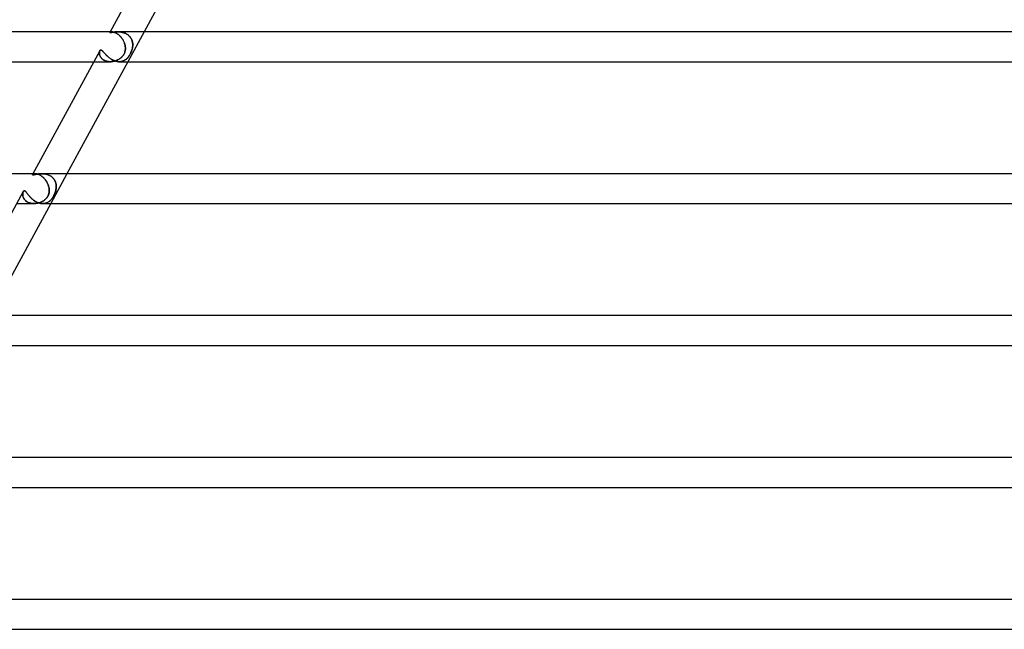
# Model space of a CAD drawing. Header units: millimetres. Extents: x -630 to 630, y -2 to 380.
# Tile 6 of 108: x -554 to -422, y 0 to 82. Entities that reach past the tile are written whole.
import ezdxf

# ---------------------------------------------------------------- set-up
doc = ezdxf.new("R2010")
doc.units = ezdxf.units.MM
doc.layers.add('HIDDEN', color=7, linetype='Continuous')
doc.layers.add('THICK', color=7, linetype='Continuous')

msp = doc.modelspace()

# ---------------------------------------------------------------- linework, layer by layer
at = {"layer": 'HIDDEN'}
for p, q in [((-541.8, 79.92), (-541.81, 79.93)), ((-541.81, 79.93), (-541.8, 79.93)), ((-541.79, 79.95), (-541.8, 79.93)), ((-541.8, 79.93), (-541.79, 79.95)), ((-541.8, 79.91), (-541.8, 79.92)), ((-541.78, 79.91), (-541.8, 79.91)), ((-541.78, 79.96), (-541.79, 79.95)), ((-541.79, 79.95), (-541.77, 79.96)), ((-541.75, 79.97), (-541.78, 79.96)), ((-541.76, 79.9), (-541.78, 79.91)), ((-541.55, 80), (-541.77, 80)), ((-541.77, 79.96), (-541.74, 79.97)), ((-541.74, 79.9), (-541.76, 79.9)), ((-541.73, 79.98), (-541.75, 79.97)), ((-541.74, 79.97), (-541.7, 79.98)), ((-541.69, 79.9), (-541.74, 79.9)), ((-541.69, 79.99), (-541.73, 79.98)), ((-541.7, 79.98), (-541.66, 79.99)), ((-541.65, 79.99), (-541.69, 79.99)), ((-541.64, 79.91), (-541.69, 79.9)), ((-541.66, 79.99), (-541.61, 80)), ((-541.61, 80), (-541.65, 79.99)), ((-541.58, 79.92), (-541.64, 79.91)), ((-541.55, 80), (-541.61, 80)), ((-541.61, 80), (-541.55, 80)), ((-541.52, 79.93), (-541.58, 79.92)), ((-541.5, 80), (-541.55, 80)), ((-541.55, 80), (-541.5, 80)), ((-541.45, 79.94), (-541.52, 79.93)), ((-541.45, 79.99), (-541.5, 80)), ((-541.5, 80), (-541.45, 79.99)), ((-541.39, 79.99), (-541.45, 79.99)), ((-541.45, 79.99), (-541.39, 79.99)), ((-541.37, 79.95), (-541.45, 79.94)), ((-541.33, 79.97), (-541.39, 79.99)), ((-541.39, 79.99), (-541.33, 79.97)), ((-541.29, 79.96), (-541.37, 79.95)), ((-541.26, 79.96), (-541.33, 79.97)), ((-541.33, 79.97), (-541.26, 79.96)), ((-541.21, 79.97), (-541.29, 79.96)), ((-541.2, 79.94), (-541.26, 79.96)), ((-541.26, 79.96), (-541.19, 79.93)), ((-541.13, 79.98), (-541.21, 79.97)), ((-541.13, 79.91), (-541.2, 79.94)), ((-541.19, 79.93), (-541.12, 79.91)), ((-541.04, 79.99), (-541.13, 79.98)), ((-541.05, 79.88), (-541.13, 79.91)), ((-541.12, 79.91), (-541.05, 79.88)), ((-540.98, 79.84), (-541.05, 79.88)), ((-541.05, 79.88), (-540.98, 79.84)), ((-540.94, 79.99), (-541.04, 79.99)), ((-540.9, 79.8), (-540.98, 79.84)), ((-540.98, 79.84), (-540.9, 79.8)), ((-540.85, 80), (-540.94, 79.99)), ((-540.83, 79.75), (-540.9, 79.8)), ((-540.9, 79.8), (-540.83, 79.75)), ((-540.75, 80), (-540.85, 80)), ((-540.75, 79.7), (-540.83, 79.75)), ((-540.83, 79.75), (-540.75, 79.7)), ((-540.65, 80), (-540.75, 80)), ((-540.75, 80), (-540.65, 80)), ((-540.67, 79.64), (-540.75, 79.7)), ((-540.75, 79.7), (-540.67, 79.64)), ((-540.59, 79.58), (-540.67, 79.64)), ((-540.67, 79.64), (-540.6, 79.58)), ((-540.55, 79.99), (-540.65, 80)), ((-540.65, 80), (-540.55, 79.99)), ((-540.6, 79.58), (-540.52, 79.52)), ((-540.51, 79.51), (-540.59, 79.58)), ((-540.45, 79.99), (-540.55, 79.99)), ((-540.55, 79.99), (-540.45, 79.99)), ((-540.52, 79.52), (-540.45, 79.44)), ((-540.44, 79.43), (-540.51, 79.51)), ((-540.35, 79.97), (-540.45, 79.99)), ((-540.45, 79.99), (-540.34, 79.97)), ((-540.45, 79.44), (-540.38, 79.37)), ((-540.37, 79.35), (-540.44, 79.43)), ((-540.38, 79.37), (-540.31, 79.29)), ((-540.29, 79.27), (-540.37, 79.35)), ((-540.25, 79.96), (-540.35, 79.97)), ((-540.34, 79.97), (-540.24, 79.96)), ((-540.31, 79.29), (-540.24, 79.21)), ((-540.23, 79.18), (-540.29, 79.27)), ((-540.14, 79.94), (-540.25, 79.96)), ((-540.24, 79.96), (-540.14, 79.93)), ((-540.24, 79.21), (-540.18, 79.12)), ((-540.16, 79.09), (-540.23, 79.18)), ((-540.18, 79.12), (-540.12, 79.04)), ((-540.04, 79.91), (-540.14, 79.94)), ((-540.14, 79.93), (-540.04, 79.91)), ((-539.94, 79.88), (-540.04, 79.91)), ((-540.04, 79.91), (-539.93, 79.88)), ((-539.83, 79.84), (-539.94, 79.88)), ((-539.93, 79.88), (-539.83, 79.84)), ((-539.73, 79.8), (-539.83, 79.84)), ((-539.83, 79.84), (-539.73, 79.8)), ((-539.64, 79.75), (-539.73, 79.8)), ((-539.73, 79.8), (-539.64, 79.75)), ((-539.54, 79.7), (-539.64, 79.75)), ((-539.64, 79.75), (-539.55, 79.7)), ((-539.55, 79.7), (-539.46, 79.64)), ((-539.45, 79.64), (-539.54, 79.7)), ((-539.46, 79.64), (-539.37, 79.58)), ((-539.36, 79.58), (-539.45, 79.64)), ((-537.22, 80), (-539.39, 76)), ((-539.37, 79.58), (-539.29, 79.52)), ((-539.28, 79.51), (-539.36, 79.58)), ((-539.29, 79.52), (-539.21, 79.44)), ((-539.2, 79.43), (-539.28, 79.51)), ((-539.21, 79.44), (-539.14, 79.37)), ((-539.13, 79.35), (-539.2, 79.43)), ((-539.14, 79.37), (-539.08, 79.29)), ((-539.06, 79.27), (-539.13, 79.35)), ((-539.08, 79.29), (-539.02, 79.21)), ((-539, 79.18), (-539.06, 79.27)), ((-539.02, 79.21), (-538.97, 79.12)), ((-538.95, 79.09), (-539, 79.18)), ((-538.97, 79.12), (-538.92, 79.03)), ((-540.1, 79), (-540.16, 79.09)), ((-540.12, 79.04), (-540.07, 78.95)), ((-540.04, 78.91), (-540.1, 79)), ((-540.07, 78.95), (-540.02, 78.85)), ((-539.99, 78.81), (-540.04, 78.91)), ((-540.02, 78.85), (-539.97, 78.76)), ((-539.94, 78.71), (-539.99, 78.81)), ((-539.97, 78.76), (-539.92, 78.67)), ((-539.9, 78.61), (-539.94, 78.71)), ((-539.92, 78.67), (-539.88, 78.57)), ((-539.86, 78.51), (-539.9, 78.61)), ((-539.88, 78.57), (-539.85, 78.48)), ((-539.83, 78.41), (-539.86, 78.51)), ((-539.85, 78.48), (-539.82, 78.38)), ((-539.8, 78.3), (-539.83, 78.41)), ((-539.82, 78.38), (-539.79, 78.29)), ((-539.77, 78.2), (-539.8, 78.3)), ((-539.79, 78.29), (-539.77, 78.19)), ((-539.75, 78.1), (-539.77, 78.2)), ((-539.77, 78.19), (-539.75, 78.09)), ((-539.74, 78), (-539.75, 78.1)), ((-539.75, 78.09), (-539.74, 78)), ((-539.73, 77.89), (-539.74, 78)), ((-539.74, 78), (-539.73, 77.91)), ((-539.73, 77.91), (-539.72, 77.82)), ((-539.72, 77.78), (-539.73, 77.89)), ((-539.72, 77.82), (-539.73, 77.73)), ((-538.9, 79), (-538.95, 79.09)), ((-538.92, 79.03), (-538.88, 78.95)), ((-538.86, 78.91), (-538.9, 79)), ((-538.88, 78.95), (-538.84, 78.85)), ((-538.83, 78.81), (-538.86, 78.91)), ((-538.84, 78.85), (-538.81, 78.76)), ((-538.8, 78.71), (-538.83, 78.81)), ((-538.81, 78.76), (-538.79, 78.67)), ((-538.77, 78.61), (-538.8, 78.71)), ((-538.78, 77.82), (-538.8, 77.73)), ((-538.79, 78.67), (-538.77, 78.57)), ((-538.79, 77.78), (-538.77, 77.89)), ((-538.77, 77.91), (-538.78, 77.82)), ((-538.76, 78.51), (-538.77, 78.61)), ((-538.77, 78.57), (-538.75, 78.48)), ((-538.77, 77.89), (-538.76, 78)), ((-538.76, 78), (-538.77, 77.91)), ((-538.75, 78.41), (-538.76, 78.51)), ((-538.76, 78), (-538.75, 78.1)), ((-538.75, 78.09), (-538.76, 78)), ((-538.75, 78.48), (-538.75, 78.38)), ((-538.74, 78.3), (-538.75, 78.41)), ((-538.75, 78.38), (-538.74, 78.29)), ((-538.75, 78.1), (-538.74, 78.2)), ((-538.74, 78.19), (-538.75, 78.09)), ((-538.74, 78.2), (-538.74, 78.3)), ((-538.74, 78.29), (-538.74, 78.19)), ((-543.21, 77.27), (-543.2, 77.32)), ((-543.2, 77.3), (-543.21, 77.24)), ((-543.21, 77.21), (-543.21, 77.27)), ((-543.21, 77.24), (-543.21, 77.17)), ((-543.21, 77.15), (-543.21, 77.21)), ((-543.21, 77.17), (-543.21, 77.1)), ((-543.21, 77.09), (-543.21, 77.15)), ((-543.21, 77.1), (-543.2, 77.03)), ((-543.2, 77.02), (-543.21, 77.09)), ((-543.2, 77.32), (-543.19, 77.37)), ((-543.19, 77.36), (-543.2, 77.3)), ((-543.2, 77.03), (-543.19, 76.96)), ((-543.19, 76.96), (-543.2, 77.02)), ((-543.17, 77.41), (-543.19, 77.36)), ((-543.19, 77.37), (-543.17, 77.41)), ((-543.19, 76.96), (-543.17, 76.88)), ((-543.17, 76.89), (-543.19, 76.96)), ((-543.15, 77.46), (-543.17, 77.41)), ((-543.17, 77.41), (-543.15, 77.45)), ((-543.15, 76.82), (-543.17, 76.89)), ((-543.17, 76.88), (-543.14, 76.81)), ((-543.15, 77.45), (-543.13, 77.49)), ((-543.12, 76.75), (-543.15, 76.82)), ((-543.14, 76.81), (-543.11, 76.73)), ((-543.13, 77.49), (-543.11, 77.51)), ((-543.08, 76.68), (-543.12, 76.75)), ((-543.11, 77.51), (-543.09, 77.53)), ((-543.11, 76.73), (-543.07, 76.66)), ((-543.09, 77.53), (-543.06, 77.55)), ((-543.04, 76.61), (-543.08, 76.68)), ((-543.07, 76.66), (-543.02, 76.59)), ((-543.06, 77.55), (-543.04, 77.56)), ((-543.04, 77.56), (-543.01, 77.56)), ((-542.99, 76.55), (-543.04, 76.61)), ((-543.02, 76.59), (-542.97, 76.52)), ((-543.01, 77.56), (-542.97, 77.56)), ((-542.94, 76.48), (-542.99, 76.55)), ((-542.97, 77.56), (-542.93, 77.54)), ((-542.97, 76.52), (-542.91, 76.45)), ((-542.88, 76.42), (-542.94, 76.48)), ((-542.93, 77.54), (-542.89, 77.52)), ((-542.89, 77.52), (-542.84, 77.48)), ((-542.84, 77.48), (-542.8, 77.44)), ((-542.8, 77.44), (-542.75, 77.4)), ((-542.75, 77.4), (-542.7, 77.34)), ((-542.7, 77.34), (-542.65, 77.28)), ((-542.65, 77.28), (-542.59, 77.22)), ((-542.59, 77.22), (-542.54, 77.16)), ((-542.54, 77.16), (-542.48, 77.09)), ((-542.48, 77.09), (-542.41, 77.02)), ((-542.41, 77.02), (-542.35, 76.94)), ((-542.35, 76.94), (-542.27, 76.87)), ((-542.27, 76.87), (-542.2, 76.8)), ((-542.2, 76.8), (-542.12, 76.72)), ((-542.12, 76.72), (-542.04, 76.65)), ((-542.04, 76.65), (-541.96, 76.58)), ((-541.96, 76.58), (-541.87, 76.51)), ((-541.87, 76.51), (-541.78, 76.44)), ((-540.45, 76.42), (-540.36, 76.48)), ((-540.3, 76.54), (-540.38, 76.47)), ((-540.36, 76.48), (-540.27, 76.56)), ((-540.22, 76.61), (-540.3, 76.54)), ((-540.27, 76.56), (-540.19, 76.64)), ((-540.14, 76.69), (-540.22, 76.61)), ((-540.19, 76.64), (-540.11, 76.72)), ((-540.07, 76.77), (-540.14, 76.69)), ((-540.11, 76.72), (-540.04, 76.82)), ((-540, 76.86), (-540.07, 76.77)), ((-540.04, 76.82), (-539.97, 76.91)), ((-539.95, 76.95), (-540, 76.86)), ((-539.97, 76.91), (-539.91, 77.01)), ((-539.89, 77.05), (-539.95, 76.95)), ((-539.91, 77.01), (-539.86, 77.12)), ((-539.85, 77.15), (-539.89, 77.05)), ((-539.86, 77.12), (-539.82, 77.22)), ((-539.81, 77.25), (-539.85, 77.15)), ((-539.82, 77.22), (-539.78, 77.33)), ((-539.78, 77.35), (-539.81, 77.25)), ((-539.76, 77.45), (-539.78, 77.35)), ((-539.78, 77.33), (-539.76, 77.44)), ((-539.76, 77.44), (-539.74, 77.56)), ((-539.74, 77.54), (-539.76, 77.45)), ((-539.74, 77.56), (-539.73, 77.67)), ((-539.73, 77.64), (-539.74, 77.54)), ((-539.73, 77.67), (-539.72, 77.78)), ((-539.73, 77.73), (-539.73, 77.64)), ((-539.53, 76.42), (-539.46, 76.48)), ((-539.41, 76.53), (-539.48, 76.46)), ((-539.46, 76.48), (-539.39, 76.56)), ((-539.35, 76.61), (-539.41, 76.53)), ((-539.39, 76.56), (-539.32, 76.64)), ((-539.28, 76.69), (-539.35, 76.61)), ((-539.32, 76.64), (-539.26, 76.72)), ((-539.22, 76.77), (-539.28, 76.69)), ((-539.26, 76.72), (-539.2, 76.82)), ((-539.17, 76.86), (-539.22, 76.77)), ((-539.2, 76.82), (-539.14, 76.91)), ((-539.11, 76.95), (-539.17, 76.86)), ((-539.14, 76.91), (-539.08, 77.01)), ((-539.06, 77.05), (-539.11, 76.95)), ((-539.08, 77.01), (-539.03, 77.12)), ((-539.01, 77.15), (-539.06, 77.05)), ((-539.03, 77.12), (-538.98, 77.22)), ((-538.97, 77.25), (-539.01, 77.15)), ((-538.98, 77.22), (-538.93, 77.33)), ((-538.92, 77.35), (-538.97, 77.25)), ((-538.93, 77.33), (-538.89, 77.44)), ((-538.89, 77.45), (-538.92, 77.35)), ((-538.89, 77.44), (-538.85, 77.56)), ((-538.86, 77.54), (-538.89, 77.45)), ((-538.83, 77.64), (-538.86, 77.54)), ((-538.85, 77.56), (-538.82, 77.67)), ((-538.8, 77.73), (-538.83, 77.64)), ((-538.82, 77.67), (-538.79, 77.78)), ((-543.94, 76), (-541.75, 76)), ((-542.91, 76.45), (-542.84, 76.38)), ((-542.81, 76.36), (-542.88, 76.42)), ((-542.84, 76.38), (-542.77, 76.32)), ((-542.74, 76.3), (-542.81, 76.36)), ((-542.77, 76.32), (-542.68, 76.26)), ((-542.66, 76.25), (-542.74, 76.3)), ((-542.68, 76.26), (-542.6, 76.21)), ((-542.58, 76.2), (-542.66, 76.25)), ((-542.6, 76.21), (-542.51, 76.16)), ((-542.48, 76.15), (-542.58, 76.2)), ((-542.51, 76.16), (-542.41, 76.12)), ((-542.39, 76.11), (-542.48, 76.15)), ((-542.41, 76.12), (-542.3, 76.08)), ((-542.29, 76.08), (-542.39, 76.11)), ((-542.3, 76.08), (-542.2, 76.05)), ((-542.19, 76.05), (-542.29, 76.08)), ((-542.2, 76.05), (-542.09, 76.03)), ((-542.08, 76.03), (-542.19, 76.05)), ((-542.09, 76.03), (-541.97, 76.01)), ((-541.97, 76.01), (-542.08, 76.03)), ((-541.97, 76.01), (-541.86, 76)), ((-541.86, 76), (-541.97, 76.01)), ((-541.86, 76), (-541.75, 76)), ((-541.75, 76), (-541.86, 76)), ((-541.78, 76.44), (-541.68, 76.37)), ((-541.75, 76), (-541.63, 76)), ((-541.63, 76), (-541.75, 76)), ((-541.68, 76.37), (-541.58, 76.31)), ((-541.63, 76), (-541.51, 76.01)), ((-541.52, 76.01), (-541.63, 76)), ((-541.58, 76.31), (-541.48, 76.26)), ((-541.41, 76.03), (-541.52, 76.01)), ((-541.51, 76.01), (-541.39, 76.03)), ((-541.48, 76.26), (-541.38, 76.2)), ((-541.29, 76.05), (-541.41, 76.03)), ((-541.39, 76.03), (-541.28, 76.05)), ((-541.38, 76.2), (-541.27, 76.16)), ((-541.18, 76.08), (-541.29, 76.05)), ((-541.28, 76.05), (-541.16, 76.08)), ((-541.27, 76.16), (-541.17, 76.12)), ((-541.07, 76.11), (-541.18, 76.08)), ((-541.17, 76.12), (-541.06, 76.08)), ((-541.16, 76.08), (-541.05, 76.11)), ((-540.96, 76.14), (-541.07, 76.11)), ((-541.06, 76.08), (-540.96, 76.05)), ((-541.05, 76.11), (-540.94, 76.15)), ((-540.86, 76.19), (-540.96, 76.14)), ((-540.96, 76.05), (-540.85, 76.03)), ((-540.94, 76.15), (-540.84, 76.2)), ((-540.76, 76.23), (-540.86, 76.19)), ((-540.85, 76.03), (-540.75, 76.01)), ((-540.84, 76.2), (-540.74, 76.24)), ((-540.66, 76.28), (-540.76, 76.23)), ((-540.75, 76.01), (-540.65, 76)), ((-540.74, 76.24), (-540.64, 76.3)), ((-540.57, 76.34), (-540.66, 76.28)), ((-540.65, 76), (-540.55, 76)), ((-540.64, 76.3), (-540.54, 76.35)), ((-540.47, 76.4), (-540.57, 76.34)), ((-540.55, 76), (-540.44, 76)), ((-540.45, 76), (-540.55, 76)), ((-540.54, 76.35), (-540.45, 76.42)), ((-540.38, 76.47), (-540.47, 76.4)), ((-540.35, 76.01), (-540.45, 76)), ((-540.44, 76), (-540.35, 76.01)), ((-540.35, 76.01), (-540.25, 76.03)), ((-540.26, 76.03), (-540.35, 76.01)), ((-540.17, 76.05), (-540.26, 76.03)), ((-540.25, 76.03), (-540.16, 76.05)), ((-540.08, 76.08), (-540.17, 76.05)), ((-540.16, 76.05), (-540.07, 76.08)), ((-539.99, 76.11), (-540.08, 76.08)), ((-540.07, 76.08), (-539.98, 76.11)), ((-539.91, 76.14), (-539.99, 76.11)), ((-539.98, 76.11), (-539.9, 76.15)), ((-539.83, 76.19), (-539.91, 76.14)), ((-539.9, 76.15), (-539.82, 76.2)), ((-539.76, 76.23), (-539.83, 76.19)), ((-539.82, 76.2), (-539.74, 76.24)), ((-539.68, 76.28), (-539.76, 76.23)), ((-539.74, 76.24), (-539.66, 76.3)), ((-539.61, 76.34), (-539.68, 76.28)), ((-539.66, 76.3), (-539.59, 76.35)), ((-539.54, 76.4), (-539.61, 76.34)), ((-539.59, 76.35), (-539.53, 76.42)), ((-539.48, 76.46), (-539.54, 76.4)), ((-552.15, 60.91), (-552.16, 60.89)), ((-552.16, 60.89), (-552.15, 60.91)), ((-552.16, 60.88), (-552.16, 60.89)), ((-552.16, 60.87), (-552.16, 60.88)), ((-552.16, 60.86), (-552.16, 60.87)), ((-552.14, 60.86), (-552.16, 60.86)), ((-552.13, 60.93), (-552.15, 60.91)), ((-552.15, 60.91), (-552.13, 60.92)), ((-552.12, 60.85), (-552.14, 60.86)), ((-552.1, 60.94), (-552.13, 60.93)), ((-552.13, 60.92), (-552.1, 60.94)), ((-552.1, 60.85), (-552.12, 60.85)), ((-551.81, 61), (-552.1, 61)), ((-552.07, 60.96), (-552.1, 60.94)), ((-552.1, 60.94), (-552.07, 60.96)), ((-552.03, 60.85), (-552.1, 60.85)), ((-552.03, 60.97), (-552.07, 60.96)), ((-552.07, 60.96), (-552.03, 60.97)), ((-551.98, 60.98), (-552.03, 60.97)), ((-552.03, 60.97), (-551.98, 60.98)), ((-551.95, 60.87), (-552.03, 60.85)), ((-551.93, 60.99), (-551.98, 60.98)), ((-551.98, 60.98), (-551.93, 60.99)), ((-551.87, 60.88), (-551.95, 60.87)), ((-551.87, 61), (-551.93, 60.99)), ((-551.93, 60.99), (-551.87, 61)), ((-551.81, 61), (-551.87, 61)), ((-551.87, 61), (-551.81, 61)), ((-551.78, 60.9), (-551.87, 60.88)), ((-551.75, 61), (-551.81, 61)), ((-551.81, 61), (-551.75, 61)), ((-551.7, 60.92), (-551.78, 60.9)), ((-551.69, 60.99), (-551.75, 61)), ((-551.75, 61), (-551.69, 60.99)), ((-551.62, 60.93), (-551.7, 60.92)), ((-551.63, 60.98), (-551.69, 60.99)), ((-551.69, 60.99), (-551.62, 60.98)), ((-551.56, 60.97), (-551.63, 60.98)), ((-551.62, 60.98), (-551.55, 60.97)), ((-551.54, 60.95), (-551.62, 60.93)), ((-551.49, 60.95), (-551.56, 60.97)), ((-551.55, 60.97), (-551.47, 60.95)), ((-551.45, 60.96), (-551.54, 60.95)), ((-551.42, 60.93), (-551.49, 60.95)), ((-551.47, 60.95), (-551.4, 60.92)), ((-551.35, 60.97), (-551.45, 60.96)), ((-551.34, 60.9), (-551.42, 60.93)), ((-551.4, 60.92), (-551.32, 60.89)), ((-551.25, 60.98), (-551.35, 60.97)), ((-551.26, 60.87), (-551.34, 60.9)), ((-551.32, 60.89), (-551.24, 60.85)), ((-551.18, 60.83), (-551.26, 60.87)), ((-551.15, 60.99), (-551.25, 60.98)), ((-551.24, 60.85), (-551.15, 60.81)), ((-551.1, 60.78), (-551.18, 60.83)), ((-551.04, 61), (-551.15, 60.99)), ((-551.15, 60.81), (-551.07, 60.76)), ((-551.02, 60.73), (-551.1, 60.78)), ((-551.07, 60.76), (-550.99, 60.71)), ((-550.94, 61), (-551.04, 61)), ((-550.94, 60.68), (-551.02, 60.73)), ((-550.99, 60.71), (-550.9, 60.64)), ((-550.84, 61), (-550.94, 61)), ((-550.94, 61), (-550.83, 61)), ((-550.86, 60.61), (-550.94, 60.68)), ((-550.73, 60.99), (-550.84, 61)), ((-550.83, 61), (-550.72, 60.99)), ((-550.63, 60.98), (-550.73, 60.99)), ((-550.72, 60.99), (-550.62, 60.98)), ((-550.53, 60.97), (-550.63, 60.98)), ((-550.62, 60.98), (-550.51, 60.97)), ((-550.42, 60.95), (-550.53, 60.97)), ((-550.51, 60.97), (-550.4, 60.95)), ((-550.32, 60.93), (-550.42, 60.95)), ((-550.4, 60.95), (-550.29, 60.92)), ((-550.21, 60.9), (-550.32, 60.93)), ((-550.29, 60.92), (-550.18, 60.89)), ((-550.11, 60.87), (-550.21, 60.9)), ((-550.18, 60.89), (-550.07, 60.85)), ((-550.01, 60.83), (-550.11, 60.87)), ((-550.07, 60.85), (-549.97, 60.81)), ((-549.91, 60.78), (-550.01, 60.83)), ((-549.97, 60.81), (-549.87, 60.76)), ((-549.81, 60.73), (-549.91, 60.78)), ((-549.87, 60.76), (-549.77, 60.71)), ((-549.72, 60.68), (-549.81, 60.73)), ((-549.77, 60.71), (-549.68, 60.64)), ((-547.55, 61), (-549.72, 57)), ((-549.63, 60.61), (-549.72, 60.68)), ((-550.9, 60.64), (-550.82, 60.58)), ((-550.79, 60.55), (-550.86, 60.61)), ((-550.82, 60.58), (-550.74, 60.51)), ((-550.71, 60.48), (-550.79, 60.55)), ((-550.74, 60.51), (-550.66, 60.43)), ((-550.63, 60.4), (-550.71, 60.48)), ((-550.66, 60.43), (-550.58, 60.35)), ((-550.56, 60.32), (-550.63, 60.4)), ((-550.58, 60.35), (-550.51, 60.26)), ((-550.49, 60.24), (-550.56, 60.32)), ((-550.51, 60.26), (-550.44, 60.18)), ((-550.42, 60.15), (-550.49, 60.24)), ((-550.44, 60.18), (-550.37, 60.08)), ((-550.36, 60.07), (-550.42, 60.15)), ((-550.37, 60.08), (-550.31, 59.99)), ((-550.3, 59.98), (-550.36, 60.07)), ((-550.31, 59.99), (-550.25, 59.89)), ((-550.24, 59.88), (-550.3, 59.98)), ((-550.25, 59.89), (-550.2, 59.8)), ((-550.19, 59.79), (-550.24, 59.88)), ((-550.2, 59.8), (-550.15, 59.7)), ((-550.14, 59.69), (-550.19, 59.79)), ((-550.15, 59.7), (-550.1, 59.6)), ((-550.1, 59.59), (-550.14, 59.69)), ((-550.1, 59.6), (-550.06, 59.5)), ((-550.06, 59.5), (-550.1, 59.59)), ((-550.03, 59.4), (-550.06, 59.5)), ((-550.06, 59.5), (-550.03, 59.4)), ((-550, 59.3), (-550.03, 59.4)), ((-550.03, 59.4), (-550, 59.3)), ((-549.68, 60.64), (-549.59, 60.58)), ((-549.55, 60.55), (-549.63, 60.61)), ((-549.59, 60.58), (-549.5, 60.51)), ((-549.47, 60.48), (-549.55, 60.55)), ((-549.5, 60.51), (-549.42, 60.43)), ((-549.4, 60.4), (-549.47, 60.48)), ((-549.42, 60.43), (-549.35, 60.35)), ((-549.33, 60.32), (-549.4, 60.4)), ((-549.35, 60.35), (-549.29, 60.26)), ((-549.27, 60.24), (-549.33, 60.32)), ((-549.29, 60.26), (-549.23, 60.18)), ((-549.21, 60.15), (-549.27, 60.24)), ((-549.23, 60.18), (-549.18, 60.08)), ((-549.17, 60.07), (-549.21, 60.15)), ((-549.18, 60.08), (-549.13, 59.99)), ((-549.12, 59.98), (-549.17, 60.07)), ((-549.13, 59.99), (-549.09, 59.89)), ((-549.09, 59.88), (-549.12, 59.98)), ((-549.09, 59.89), (-549.06, 59.8)), ((-549.06, 59.79), (-549.09, 59.88)), ((-549.06, 59.8), (-549.03, 59.7)), ((-549.03, 59.69), (-549.06, 59.79)), ((-549.03, 59.7), (-549.01, 59.6)), ((-549.01, 59.59), (-549.03, 59.69)), ((-549.01, 59.6), (-549, 59.5)), ((-549, 59.5), (-549.01, 59.59)), ((-548.99, 59.4), (-549, 59.5)), ((-549, 59.5), (-548.99, 59.4)), ((-548.99, 59.3), (-548.99, 59.4)), ((-548.99, 59.4), (-548.99, 59.3)), ((-553.47, 58.42), (-553.48, 58.36)), ((-553.48, 58.36), (-553.47, 58.41)), ((-553.48, 58.36), (-553.48, 58.28)), ((-553.48, 58.3), (-553.48, 58.36)), ((-553.48, 58.24), (-553.48, 58.3)), ((-553.48, 58.28), (-553.48, 58.21)), ((-553.48, 58.18), (-553.48, 58.24)), ((-553.48, 58.21), (-553.48, 58.13)), ((-553.47, 58.11), (-553.48, 58.18)), ((-553.48, 58.13), (-553.46, 58.05)), ((-553.45, 58.49), (-553.47, 58.42)), ((-553.47, 58.41), (-553.46, 58.46)), ((-553.46, 58.05), (-553.47, 58.11)), ((-553.46, 58.46), (-553.44, 58.51)), ((-553.46, 58.05), (-553.44, 57.96)), ((-553.45, 57.98), (-553.46, 58.05)), ((-553.43, 58.54), (-553.45, 58.49)), ((-553.44, 58.51), (-553.43, 58.55)), ((-553.41, 58.6), (-553.43, 58.54)), ((-553.43, 58.55), (-553.41, 58.6)), ((-553.41, 58.6), (-553.39, 58.63)), ((-553.39, 58.63), (-553.37, 58.66)), ((-553.37, 58.66), (-553.34, 58.68)), ((-553.34, 58.68), (-553.32, 58.7)), ((-553.32, 58.7), (-553.29, 58.71)), ((-553.29, 58.71), (-553.26, 58.72)), ((-553.26, 58.72), (-553.22, 58.71)), ((-553.22, 58.71), (-553.18, 58.69)), ((-553.18, 58.69), (-553.14, 58.67)), ((-553.14, 58.67), (-553.1, 58.63)), ((-553.1, 58.63), (-553.05, 58.58)), ((-553.05, 58.58), (-553.01, 58.53)), ((-553.01, 58.53), (-552.96, 58.47)), ((-552.96, 58.47), (-552.91, 58.41)), ((-552.91, 58.41), (-552.86, 58.34)), ((-552.86, 58.34), (-552.81, 58.27)), ((-552.81, 58.27), (-552.75, 58.19)), ((-552.75, 58.19), (-552.68, 58.11)), ((-552.68, 58.11), (-552.62, 58.03)), ((-552.62, 58.03), (-552.54, 57.95)), ((-550.07, 58.06), (-550.14, 57.94)), ((-550.11, 57.99), (-550.06, 58.09)), ((-550.02, 58.19), (-550.07, 58.06)), ((-550.06, 58.09), (-550.02, 58.2)), ((-549.98, 58.32), (-550.02, 58.19)), ((-550.02, 58.2), (-549.98, 58.3)), ((-549.97, 59.2), (-550, 59.3)), ((-550, 59.3), (-549.97, 59.2)), ((-549.95, 58.45), (-549.98, 58.32)), ((-549.98, 58.3), (-549.96, 58.39)), ((-549.95, 59.1), (-549.97, 59.2)), ((-549.97, 59.2), (-549.95, 59.1)), ((-549.96, 58.39), (-549.94, 58.48)), ((-549.94, 59), (-549.95, 59.1)), ((-549.95, 59.1), (-549.94, 59)), ((-549.93, 58.59), (-549.95, 58.45)), ((-549.93, 58.92), (-549.94, 59)), ((-549.94, 59), (-549.92, 58.86)), ((-549.94, 58.48), (-549.93, 58.56)), ((-549.92, 58.85), (-549.93, 58.92)), ((-549.92, 58.72), (-549.93, 58.59)), ((-549.93, 58.56), (-549.92, 58.63)), ((-549.92, 58.86), (-549.92, 58.72)), ((-549.92, 58.78), (-549.92, 58.85)), ((-549.92, 58.7), (-549.92, 58.78)), ((-549.92, 58.63), (-549.92, 58.7)), ((-549.31, 58.06), (-549.38, 57.94)), ((-549.35, 57.99), (-549.3, 58.09)), ((-549.25, 58.19), (-549.31, 58.06)), ((-549.3, 58.09), (-549.25, 58.2)), ((-549.19, 58.32), (-549.25, 58.19)), ((-549.25, 58.2), (-549.2, 58.3)), ((-549.2, 58.3), (-549.17, 58.39)), ((-549.14, 58.45), (-549.19, 58.32)), ((-549.17, 58.39), (-549.13, 58.48)), ((-549.1, 58.59), (-549.14, 58.45)), ((-549.13, 58.48), (-549.11, 58.56)), ((-549.11, 58.56), (-549.08, 58.63)), ((-549.06, 58.72), (-549.1, 58.59)), ((-549.08, 58.63), (-549.06, 58.7)), ((-549.03, 58.86), (-549.06, 58.72)), ((-549.06, 58.7), (-549.05, 58.78)), ((-549.05, 58.78), (-549.03, 58.85)), ((-549.01, 59), (-549.03, 58.86)), ((-549.03, 58.85), (-549.02, 58.92)), ((-549.02, 58.92), (-549.01, 59)), ((-549.01, 59), (-548.99, 59.1)), ((-548.99, 59.1), (-549.01, 59)), ((-548.99, 59.2), (-548.99, 59.3)), ((-548.99, 59.3), (-548.99, 59.2)), ((-548.99, 59.1), (-548.99, 59.2)), ((-548.99, 59.2), (-548.99, 59.1)), ((-554.28, 57), (-551.96, 57)), ((-553.43, 57.92), (-553.45, 57.98)), ((-553.44, 57.96), (-553.42, 57.88)), ((-553.41, 57.85), (-553.43, 57.92)), ((-553.42, 57.88), (-553.38, 57.79)), ((-553.38, 57.78), (-553.41, 57.85)), ((-553.38, 57.79), (-553.34, 57.71)), ((-553.34, 57.72), (-553.38, 57.78)), ((-553.31, 57.65), (-553.34, 57.72)), ((-553.34, 57.71), (-553.29, 57.62)), ((-553.26, 57.59), (-553.31, 57.65)), ((-553.29, 57.62), (-553.23, 57.54)), ((-553.21, 57.52), (-553.26, 57.59)), ((-553.23, 57.54), (-553.16, 57.46)), ((-553.16, 57.46), (-553.21, 57.52)), ((-553.16, 57.46), (-553.08, 57.39)), ((-553.1, 57.4), (-553.16, 57.46)), ((-553.03, 57.35), (-553.1, 57.4)), ((-553.08, 57.39), (-553, 57.32)), ((-552.96, 57.29), (-553.03, 57.35)), ((-553, 57.32), (-552.9, 57.25)), ((-552.89, 57.24), (-552.96, 57.29)), ((-552.9, 57.25), (-552.8, 57.19)), ((-552.81, 57.2), (-552.89, 57.24)), ((-552.73, 57.16), (-552.81, 57.2)), ((-552.8, 57.19), (-552.69, 57.14)), ((-552.64, 57.12), (-552.73, 57.16)), ((-552.69, 57.14), (-552.58, 57.1)), ((-552.55, 57.09), (-552.64, 57.12)), ((-552.58, 57.1), (-552.46, 57.06)), ((-552.45, 57.06), (-552.55, 57.09)), ((-552.54, 57.95), (-552.46, 57.86)), ((-552.46, 57.86), (-552.38, 57.78)), ((-552.46, 57.06), (-552.34, 57.03)), ((-552.36, 57.04), (-552.45, 57.06)), ((-552.38, 57.78), (-552.3, 57.69)), ((-552.26, 57.02), (-552.36, 57.04)), ((-552.34, 57.03), (-552.21, 57.01)), ((-552.3, 57.69), (-552.2, 57.61)), ((-552.16, 57.01), (-552.26, 57.02)), ((-552.21, 57.01), (-552.08, 57)), ((-552.2, 57.61), (-552.11, 57.53)), ((-552.06, 57), (-552.16, 57.01)), ((-552.11, 57.53), (-552.01, 57.45)), ((-552.08, 57), (-551.95, 57)), ((-551.96, 57), (-552.06, 57)), ((-552.01, 57.45), (-551.9, 57.38)), ((-551.85, 57), (-551.96, 57)), ((-551.95, 57), (-551.83, 57)), ((-551.9, 57.38), (-551.79, 57.31)), ((-551.75, 57.01), (-551.85, 57)), ((-551.83, 57), (-551.7, 57.02)), ((-551.79, 57.31), (-551.68, 57.25)), ((-551.65, 57.02), (-551.75, 57.01)), ((-551.7, 57.02), (-551.57, 57.04)), ((-551.68, 57.25), (-551.57, 57.19)), ((-551.55, 57.04), (-551.65, 57.02)), ((-551.57, 57.19), (-551.45, 57.14)), ((-551.57, 57.04), (-551.45, 57.06)), ((-551.44, 57.06), (-551.55, 57.04)), ((-551.45, 57.14), (-551.34, 57.1)), ((-551.45, 57.06), (-551.32, 57.09)), ((-551.34, 57.09), (-551.44, 57.06)), ((-551.25, 57.12), (-551.34, 57.09)), ((-551.34, 57.1), (-551.22, 57.06)), ((-551.32, 57.09), (-551.2, 57.13)), ((-551.15, 57.15), (-551.25, 57.12)), ((-551.22, 57.06), (-551.11, 57.03)), ((-551.2, 57.13), (-551.09, 57.18)), ((-551.05, 57.19), (-551.15, 57.15)), ((-551.11, 57.03), (-550.99, 57.01)), ((-551.09, 57.18), (-550.98, 57.23)), ((-550.96, 57.23), (-551.05, 57.19)), ((-550.99, 57.01), (-550.88, 57)), ((-550.98, 57.23), (-550.87, 57.28)), ((-550.87, 57.28), (-550.96, 57.23)), ((-550.88, 57), (-550.77, 57)), ((-550.87, 57.28), (-550.76, 57.34)), ((-550.78, 57.33), (-550.87, 57.28)), ((-550.7, 57.38), (-550.78, 57.33)), ((-550.77, 57), (-550.67, 57)), ((-550.69, 57), (-550.77, 57)), ((-550.76, 57.34), (-550.66, 57.4)), ((-550.62, 57.43), (-550.7, 57.38)), ((-550.6, 57.01), (-550.69, 57)), ((-550.67, 57), (-550.56, 57.02)), ((-550.66, 57.4), (-550.57, 57.47)), ((-550.54, 57.49), (-550.62, 57.43)), ((-550.52, 57.02), (-550.6, 57.01)), ((-550.57, 57.47), (-550.47, 57.55)), ((-550.56, 57.02), (-550.46, 57.04)), ((-550.47, 57.55), (-550.54, 57.49)), ((-550.44, 57.04), (-550.52, 57.02)), ((-550.47, 57.55), (-550.39, 57.63)), ((-550.39, 57.63), (-550.47, 57.55)), ((-550.46, 57.04), (-550.36, 57.06)), ((-550.36, 57.06), (-550.44, 57.04)), ((-550.3, 57.72), (-550.39, 57.63)), ((-550.39, 57.63), (-550.31, 57.71)), ((-550.36, 57.06), (-550.27, 57.09)), ((-550.29, 57.09), (-550.36, 57.06)), ((-550.31, 57.71), (-550.23, 57.8)), ((-550.22, 57.82), (-550.3, 57.72)), ((-550.21, 57.12), (-550.29, 57.09)), ((-550.27, 57.09), (-550.18, 57.13)), ((-550.23, 57.8), (-550.17, 57.9)), ((-550.14, 57.94), (-550.22, 57.82)), ((-550.14, 57.15), (-550.21, 57.12)), ((-550.18, 57.13), (-550.1, 57.18)), ((-550.17, 57.9), (-550.11, 57.99)), ((-550.07, 57.19), (-550.14, 57.15)), ((-550.1, 57.18), (-550.02, 57.23)), ((-550.01, 57.23), (-550.07, 57.19)), ((-550.02, 57.23), (-549.94, 57.28)), ((-549.94, 57.28), (-550.01, 57.23)), ((-549.94, 57.28), (-549.86, 57.34)), ((-549.88, 57.33), (-549.94, 57.28)), ((-549.82, 57.38), (-549.88, 57.33)), ((-549.86, 57.34), (-549.79, 57.4)), ((-549.76, 57.43), (-549.82, 57.38)), ((-549.79, 57.4), (-549.72, 57.47)), ((-549.7, 57.49), (-549.76, 57.43)), ((-549.72, 57.47), (-549.65, 57.55)), ((-549.65, 57.55), (-549.7, 57.49)), ((-549.65, 57.55), (-549.59, 57.63)), ((-549.59, 57.63), (-549.65, 57.55)), ((-549.52, 57.72), (-549.59, 57.63)), ((-549.59, 57.63), (-549.52, 57.71)), ((-549.45, 57.82), (-549.52, 57.72)), ((-549.52, 57.71), (-549.46, 57.8)), ((-549.46, 57.8), (-549.41, 57.9)), ((-549.38, 57.94), (-549.45, 57.82)), ((-549.41, 57.9), (-549.35, 57.99))]:
    msp.add_line(p, q, dxfattribs=at)
at = {"layer": 'THICK'}
for p, q in [((-532.89, 96.33), (-541.8, 79.93)), ((-529.06, 95), (-537.22, 80)), ((-541.77, 80), (-569, 80)), ((-541.8, 79.93), (-541.81, 79.93)), ((-541.81, 79.93), (-541.8, 79.92)), ((-541.8, 79.92), (-541.8, 79.91)), ((-541.8, 79.91), (-541.78, 79.91)), ((-541.78, 79.91), (-541.76, 79.9)), ((-541.76, 79.9), (-541.74, 79.9)), ((-541.74, 79.9), (-541.69, 79.9)), ((-541.69, 79.9), (-541.65, 79.91)), ((-541.65, 79.91), (-541.59, 79.92)), ((-541.59, 79.92), (-541.53, 79.93)), ((-541.53, 79.93), (-541.46, 79.94)), ((-541.46, 79.94), (-541.38, 79.95)), ((-541.38, 79.95), (-541.3, 79.96)), ((-541.3, 79.96), (-541.22, 79.97)), ((-541.22, 79.97), (-541.13, 79.98)), ((-541.13, 79.98), (-541.04, 79.99)), ((-541.04, 79.99), (-540.94, 79.99)), ((-540.94, 79.99), (-540.85, 80)), ((-540.85, 80), (-540.75, 80)), ((-335.51, 80), (-540.75, 80)), ((-543.15, 77.46), (-552.16, 60.89)), ((-543.13, 77.49), (-543.15, 77.46)), ((-543.11, 77.51), (-543.13, 77.49)), ((-543.09, 77.54), (-543.11, 77.51)), ((-543.06, 77.55), (-543.09, 77.54)), ((-543.04, 77.56), (-543.06, 77.55)), ((-543.01, 77.56), (-543.04, 77.56)), ((-542.97, 77.56), (-543.01, 77.56)), ((-542.93, 77.55), (-542.97, 77.56)), ((-542.9, 77.52), (-542.93, 77.55)), ((-542.86, 77.5), (-542.9, 77.52)), ((-542.82, 77.46), (-542.86, 77.5)), ((-542.78, 77.42), (-542.82, 77.46)), ((-542.73, 77.38), (-542.78, 77.42)), ((-542.69, 77.33), (-542.73, 77.38)), ((-542.65, 77.28), (-542.69, 77.33)), ((-542.6, 77.23), (-542.65, 77.28)), ((-542.55, 77.17), (-542.6, 77.23)), ((-542.5, 77.11), (-542.55, 77.17)), ((-542.44, 77.05), (-542.5, 77.11)), ((-542.39, 76.99), (-542.44, 77.05)), ((-542.32, 76.92), (-542.39, 76.99)), ((-542.26, 76.85), (-542.32, 76.92)), ((-542.19, 76.79), (-542.26, 76.85)), ((-542.12, 76.72), (-542.19, 76.79)), ((-542.05, 76.65), (-542.12, 76.72)), ((-541.97, 76.59), (-542.05, 76.65)), ((-541.89, 76.52), (-541.97, 76.59)), ((-541.8, 76.46), (-541.89, 76.52)), ((-569, 76), (-543.94, 76)), ((-539.39, 76), (-547.55, 61)), ((-541.71, 76.4), (-541.8, 76.46)), ((-541.62, 76.34), (-541.71, 76.4)), ((-541.53, 76.28), (-541.62, 76.34)), ((-541.44, 76.23), (-541.53, 76.28)), ((-541.34, 76.19), (-541.44, 76.23)), ((-541.24, 76.14), (-541.34, 76.19)), ((-541.14, 76.11), (-541.24, 76.14)), ((-541.04, 76.07), (-541.14, 76.11)), ((-540.94, 76.05), (-541.04, 76.07)), ((-540.84, 76.03), (-540.94, 76.05)), ((-540.74, 76.01), (-540.84, 76.03)), ((-540.64, 76), (-540.74, 76.01)), ((-540.55, 76), (-540.64, 76)), ((-540.55, 76), (-336.88, 76)), ((-552.1, 61), (-579.75, 61)), ((-552.16, 60.89), (-552.16, 60.88)), ((-552.16, 60.88), (-552.16, 60.87)), ((-552.16, 60.87), (-552.16, 60.86)), ((-552.16, 60.86), (-552.14, 60.86)), ((-552.14, 60.86), (-552.12, 60.85)), ((-552.12, 60.85), (-552.1, 60.85)), ((-552.1, 60.85), (-552.06, 60.85)), ((-552.06, 60.85), (-552.01, 60.86)), ((-552.01, 60.86), (-551.96, 60.87)), ((-551.96, 60.87), (-551.9, 60.88)), ((-551.9, 60.88), (-551.83, 60.89)), ((-551.83, 60.89), (-551.76, 60.9)), ((-551.76, 60.9), (-551.69, 60.92)), ((-551.69, 60.92), (-551.61, 60.93)), ((-551.61, 60.93), (-551.52, 60.95)), ((-551.52, 60.95), (-551.43, 60.96)), ((-551.43, 60.96), (-551.34, 60.97)), ((-551.34, 60.97), (-551.25, 60.98)), ((-551.25, 60.98), (-551.15, 60.99)), ((-551.15, 60.99), (-551.04, 61)), ((-551.04, 61), (-550.94, 61)), ((-341.91, 61), (-550.94, 61)), ((-553.41, 58.6), (-562.52, 41.83)), ((-553.39, 58.63), (-553.41, 58.6)), ((-553.37, 58.66), (-553.39, 58.63)), ((-553.34, 58.68), (-553.37, 58.66)), ((-553.31, 58.7), (-553.34, 58.68)), ((-553.29, 58.71), (-553.31, 58.7)), ((-553.26, 58.72), (-553.29, 58.71)), ((-553.21, 58.71), (-553.26, 58.72)), ((-553.16, 58.68), (-553.21, 58.71)), ((-553.12, 58.65), (-553.16, 58.68)), ((-553.07, 58.6), (-553.12, 58.65)), ((-553.03, 58.56), (-553.07, 58.6)), ((-553, 58.51), (-553.03, 58.56)), ((-552.96, 58.47), (-553, 58.51)), ((-552.92, 58.42), (-552.96, 58.47)), ((-552.88, 58.36), (-552.92, 58.42)), ((-552.83, 58.31), (-552.88, 58.36)), ((-552.79, 58.25), (-552.83, 58.31)), ((-552.74, 58.18), (-552.79, 58.25)), ((-552.69, 58.12), (-552.74, 58.18)), ((-552.63, 58.05), (-552.69, 58.12)), ((-552.58, 57.99), (-552.63, 58.05)), ((-549.72, 57), (-557.88, 42)), ((-552.52, 57.92), (-552.58, 57.99)), ((-552.45, 57.85), (-552.52, 57.92)), ((-552.39, 57.79), (-552.45, 57.85)), ((-552.32, 57.72), (-552.39, 57.79)), ((-552.25, 57.65), (-552.32, 57.72)), ((-552.18, 57.59), (-552.25, 57.65)), ((-552.1, 57.53), (-552.18, 57.59)), ((-552.02, 57.46), (-552.1, 57.53)), ((-551.94, 57.41), (-552.02, 57.46)), ((-551.85, 57.35), (-551.94, 57.41)), ((-551.77, 57.3), (-551.85, 57.35)), ((-551.68, 57.25), (-551.77, 57.3)), ((-551.59, 57.2), (-551.68, 57.25)), ((-551.5, 57.16), (-551.59, 57.2)), ((-551.41, 57.12), (-551.5, 57.16)), ((-551.31, 57.09), (-551.41, 57.12)), ((-551.22, 57.06), (-551.31, 57.09)), ((-551.13, 57.04), (-551.22, 57.06)), ((-551.04, 57.02), (-551.13, 57.04)), ((-550.95, 57.01), (-551.04, 57.02)), ((-550.86, 57), (-550.95, 57.01)), ((-550.77, 57), (-550.86, 57)), ((-550.78, 57), (-343.26, 57)), ((-348.31, 42), (-561.13, 42)), ((-561.01, 38), (-349.65, 38)), ((-354.69, 23), (-571.33, 23)), ((-571.25, 19), (-356.04, 19)), ((-360.51, 4), (-582.92, 4)), ((-582.97, 0), (-396.09, 0))]:
    msp.add_line(p, q, dxfattribs=at)

doc.saveas('drawing.dxf')
